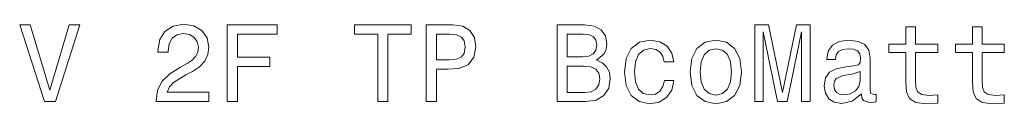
# Model space of a CAD drawing. Extents: x -111 to 2588, y 2 to 1813.
# Tile 4 of 5: x 1439 to 1618, y 1798 to 1813. Entities that reach past the tile are written whole.
import ezdxf

# ---------------------------------------------------------------- set-up
doc = ezdxf.new("R2010")
doc.units = 0

msp = doc.modelspace()

# ---------------------------------------------------------------- linework, layer by layer
at = {"color": 7, "lineweight": 13}
for points in [[(1447.68, 1812.86), (1444.17, 1800.94), (1440.56, 1812.86), (1438.65, 1812.86), (1443.17, 1798.84), (1445.18, 1798.84), (1449.6, 1812.86)], [(1463.54, 1798.84), (1473.16, 1798.84), (1473.16, 1800.57), (1465.56, 1800.57), (1465.98, 1801.52), (1466.71, 1802.31), (1468.95, 1803.74), (1470.14, 1804.35), (1471.47, 1805.21), (1472.42, 1806.22), (1472.96, 1807.41), (1473.16, 1808.76), (1472.82, 1810.46), (1471.87, 1811.79), (1470.42, 1812.64), (1468.54, 1812.94), (1466.61, 1812.6), (1465.13, 1811.65), (1464.19, 1810.14), (1463.86, 1808.14), (1463.86, 1807.86), (1465.7, 1807.86), (1465.7, 1808.02), (1465.88, 1809.39), (1466.43, 1810.4), (1467.29, 1811.04), (1468.44, 1811.27), (1469.61, 1811.06), (1470.48, 1810.56), (1471.04, 1809.77), (1471.25, 1808.78), (1471.11, 1807.86), (1470.72, 1807.07), (1470.08, 1806.38), (1469.19, 1805.78), (1468, 1805.13), (1466.02, 1803.88), (1464.63, 1802.55), (1463.8, 1800.94), (1463.54, 1798.9)], [(1476.47, 1798.84), (1478.35, 1798.84), (1478.35, 1805.27), (1484.24, 1805.27), (1484.24, 1806.95), (1478.35, 1806.95), (1478.35, 1811.14), (1485.59, 1811.14), (1485.59, 1812.84), (1476.47, 1812.84)], [(1503.97, 1798.84), (1505.82, 1798.84), (1505.82, 1811.14), (1510.06, 1811.14), (1510.06, 1812.84), (1499.71, 1812.84), (1499.71, 1811.14), (1503.97, 1811.14)], [(1512.78, 1798.84), (1514.64, 1798.84), (1514.64, 1804.75), (1516.7, 1804.75), (1518.77, 1804.85), (1520.43, 1805.56), (1521.5, 1806.93), (1521.86, 1808.8), (1521.58, 1810.54), (1520.77, 1811.81), (1519.44, 1812.58), (1517.62, 1812.84), (1512.78, 1812.84)], [(1543.85, 1806.4), (1545.26, 1807.57), (1545.62, 1808.36), (1545.75, 1809.33), (1545.48, 1810.84), (1544.7, 1811.93), (1543.43, 1812.6), (1541.65, 1812.84), (1536.67, 1812.84), (1536.67, 1798.84), (1541.93, 1798.84), (1543.81, 1799.12), (1545.2, 1799.95), (1546.07, 1801.26), (1546.37, 1803.03), (1546.19, 1804.23), (1545.7, 1805.21), (1544.92, 1805.94)], [(1572.72, 1798.84), (1574.27, 1798.84), (1574.27, 1811.55), (1576.89, 1798.84), (1578.63, 1798.84), (1581.23, 1811.55), (1581.23, 1798.84), (1582.8, 1798.84), (1582.8, 1812.84), (1580.34, 1812.84), (1577.76, 1800.49), (1575.2, 1812.84), (1572.72, 1812.84)], [(1600.25, 1807.8), (1600.25, 1802.37), (1600.37, 1800.61), (1600.94, 1799.4), (1602.07, 1798.7), (1603.98, 1798.46), (1606.08, 1798.56), (1606.08, 1800.09), (1604.55, 1799.97), (1603.16, 1800.13), (1602.41, 1800.63), (1602.09, 1801.48), (1602.03, 1802.67), (1602.03, 1807.8), (1606.08, 1807.8), (1606.08, 1809.31), (1602.03, 1809.31), (1602.03, 1812.48), (1600.25, 1812.48), (1600.25, 1809.31), (1597.19, 1809.31), (1597.19, 1807.8)], [(1612.4, 1807.8), (1612.4, 1802.37), (1612.52, 1800.61), (1613.08, 1799.4), (1614.21, 1798.7), (1616.13, 1798.46), (1618.23, 1798.56), (1618.23, 1800.09), (1616.69, 1799.97), (1615.3, 1800.13), (1614.55, 1800.63), (1614.23, 1801.48), (1614.17, 1802.67), (1614.17, 1807.8), (1618.23, 1807.8), (1618.23, 1809.31), (1614.17, 1809.31), (1614.17, 1812.48), (1612.4, 1812.48), (1612.4, 1809.31), (1609.33, 1809.31), (1609.33, 1807.8)], [(1517.12, 1811.12), (1518.33, 1811), (1519.22, 1810.62), (1519.74, 1809.91), (1519.92, 1808.8), (1519.72, 1807.63), (1519.18, 1806.93), (1518.25, 1806.57), (1516.98, 1806.46), (1514.64, 1806.46), (1514.64, 1811.12)], [(1541.27, 1807.03), (1538.52, 1807.03), (1538.52, 1811.16), (1541.43, 1811.16), (1542.52, 1811.04), (1543.28, 1810.68), (1543.75, 1810.06), (1543.91, 1809.13), (1543.73, 1808.2), (1543.24, 1807.55), (1542.42, 1807.15)], [(1556.19, 1806.08), (1557.95, 1806.08), (1557.59, 1807.69), (1556.72, 1808.97), (1555.37, 1809.75), (1553.61, 1810.06), (1551.68, 1809.65), (1550.2, 1808.52), (1549.28, 1806.69), (1548.95, 1804.23), (1549.26, 1801.78), (1550.16, 1799.97), (1551.6, 1798.84), (1553.55, 1798.46), (1555.29, 1798.76), (1556.64, 1799.61), (1557.57, 1800.94), (1557.97, 1802.71), (1556.28, 1802.71), (1555.97, 1801.58), (1555.41, 1800.74), (1554.6, 1800.21), (1553.61, 1800.05), (1552.38, 1800.31), (1551.49, 1801.12), (1550.95, 1802.43), (1550.77, 1804.29), (1550.95, 1806.1), (1551.51, 1807.41), (1552.42, 1808.22), (1553.61, 1808.5), (1554.66, 1808.32), (1555.45, 1807.86), (1555.97, 1807.09)], [(1560.92, 1804.25), (1561.24, 1801.78), (1562.17, 1799.97), (1563.64, 1798.84), (1565.62, 1798.46), (1567.57, 1798.84), (1569.04, 1799.95), (1569.97, 1801.76), (1570.32, 1804.25), (1569.97, 1806.71), (1569.04, 1808.54), (1567.57, 1809.65), (1565.62, 1810.06), (1563.64, 1809.65), (1562.17, 1808.52), (1561.24, 1806.71)], [(1562.73, 1804.27), (1562.91, 1806.08), (1563.48, 1807.39), (1564.38, 1808.2), (1565.62, 1808.48), (1566.83, 1808.2), (1567.73, 1807.41), (1568.3, 1806.08), (1568.5, 1804.27), (1568.3, 1802.43), (1567.73, 1801.1), (1566.83, 1800.29), (1565.62, 1800.03), (1564.38, 1800.29), (1563.48, 1801.1), (1562.91, 1802.43)], [(1592.16, 1800.25), (1592.16, 1800.19), (1592.26, 1799.5), (1592.57, 1799.02), (1593.84, 1798.64), (1594.83, 1798.8), (1594.83, 1800.17), (1594.4, 1800.11), (1593.84, 1800.37), (1593.74, 1801.18), (1593.74, 1806.79), (1593.49, 1808.22), (1592.79, 1809.23), (1591.56, 1809.83), (1589.82, 1810.06), (1588.13, 1809.81), (1586.88, 1809.13), (1586.09, 1808.06), (1585.83, 1806.65), (1585.83, 1806.52), (1587.42, 1806.52), (1587.56, 1807.37), (1588.01, 1807.98), (1588.73, 1808.34), (1589.76, 1808.48), (1590.75, 1808.38), (1591.46, 1808.08), (1591.88, 1807.55), (1592.02, 1806.83), (1591.94, 1805.98), (1591.62, 1805.56), (1590.81, 1805.35), (1589.3, 1805.19), (1587.56, 1804.83), (1586.33, 1804.18), (1585.61, 1803.18), (1585.38, 1801.68), (1585.59, 1800.35), (1586.21, 1799.36), (1587.22, 1798.74), (1588.61, 1798.52), (1590.49, 1798.94)], [(1541.71, 1800.51), (1538.52, 1800.51), (1538.52, 1805.33), (1541.53, 1805.33), (1542.8, 1805.19), (1543.71, 1804.77), (1544.25, 1804.04), (1544.43, 1802.99), (1544.25, 1801.89), (1543.75, 1801.12), (1542.9, 1800.65)], [(1591.96, 1802.63), (1591.72, 1801.58), (1591.07, 1800.78), (1590.11, 1800.25), (1588.92, 1800.07), (1588.15, 1800.17), (1587.6, 1800.49), (1587.26, 1801.06), (1587.16, 1801.84), (1587.24, 1802.55), (1587.56, 1803.06), (1588.85, 1803.62), (1590.49, 1803.86), (1591.96, 1804.35)]]:
    msp.add_lwpolyline(points, close=True, dxfattribs=at)

doc.saveas('drawing.dxf')
